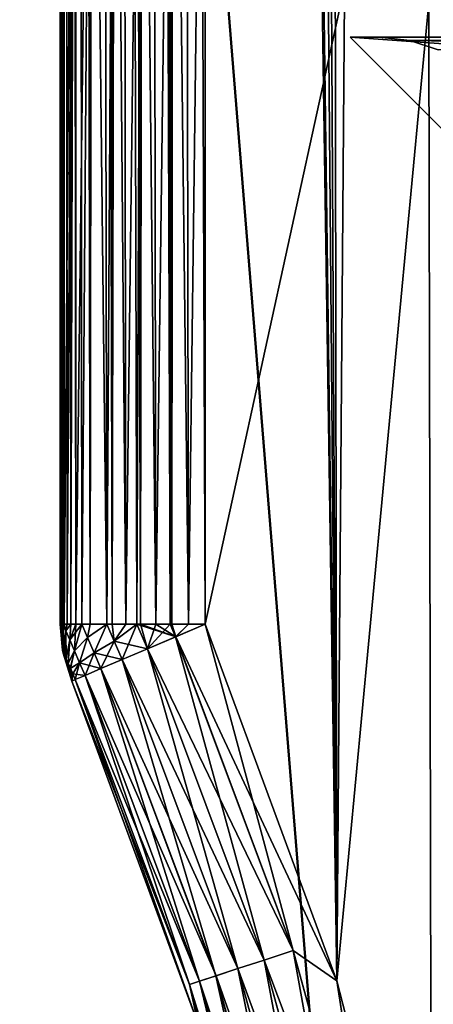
# Model space of a CAD drawing. Header units: metres. Extents: x -206 to 75, y -104 to 104.
# Tile 204 of 256: x -196 to -193, y -7 to 0. Entities that reach past the tile are written whole.
import ezdxf

# ---------------------------------------------------------------- set-up
doc = ezdxf.new("R2010")
doc.units = ezdxf.units.M
doc.layers.add('solid_01_1-CONSUMER_THERM_B_125288', color=7, linetype='CONTINUOUS')

msp = doc.modelspace()

# ---------------------------------------------------------------- linework, layer by layer
at = {"layer": 'solid_01_1-CONSUMER_THERM_B_125288'}
for points in [[(-168.648926, 67.29171), (-200.493088, -75.033852), (-200.514557, 74.966148)], [(-190.720612, -45.683636, 1.5), (-200.514557, 74.966148, 1.5), (-200.493088, -75.033852, 1.5)], [(-190.792786, -44.707626, 1.5), (-190.805618, 44.64188, 1.5), (-200.514557, 74.966148, 1.5)], [(-190.720612, -45.683636, 1.5), (-190.792786, -44.707626, 1.5), (-200.514557, 74.966148, 1.5)], [(-168.648926, 67.29171), (-168.75058, 66.747505), (-200.493088, -75.033852)], [(-168.75058, 66.747505), (-168.750504, 66.193886), (-200.493088, -75.033852)], [(-168.750504, 66.193886), (-168.731537, -66.252495), (-200.493088, -75.033852)], [(-192.407074, 60.464352, 75.400002), (-193.177567, 59.434338, 75.400002), (-192.511902, -14.2783, 75.400002)], [(-193.177567, 59.434338, 75.400002), (-193.793091, 58.305565, 75.400002), (-193.693588, -6.530901, 75.400002)], [(-193.177567, 59.434338, 75.400002), (-193.693588, -6.530901, 75.400002), (-193.039459, -9.069189, 75.400002)], [(-193.177567, 59.434338, 75.400002), (-192.644226, -11.660436, 75.400002), (-192.511902, -14.2783, 75.400002)], [(-193.177567, 59.434338, 75.400002), (-193.039459, -9.069189, 75.400002), (-192.644226, -11.660436, 75.400002)], [(-193.793091, 58.305565, 75.400002), (-194.039108, 57.710388, 75.400002), (-193.693588, -6.530901, 75.400002)], [(-194.039108, 57.710388, 75.400002), (-194.242035, 57.098801, 75.400002), (-193.693588, -6.530901, 75.400002)], [(-194.242035, 57.098801, 75.400002), (-194.513824, 55.842804, 75.400002), (-193.693588, -6.530901, 75.400002)], [(-194.513824, 55.842804, 75.400002), (-194.603973, 54.571529, 75.400002), (-193.693588, -6.530901, 75.400002)], [(-195.580353, -4.071962, 74.596024), (-195.578903, 54.571461, 74.62252), (-195.603973, 54.571457, 74.400002)], [(-195.587387, -4.071962, 74.556831), (-195.580353, -4.071962, 74.596024), (-195.603973, 54.571457, 74.400002)], [(-195.596481, -4.071963, 74.480972), (-195.587387, -4.071962, 74.556831), (-195.603973, 54.571457, 74.400002)], [(-195.599762, -4.071963, 74.400002), (-195.596481, -4.071963, 74.480972), (-195.603973, 54.571457, 74.400002)], [(-195.600998, 13.136062, 70.346748), (-195.599762, -4.071963, 74.400002), (-195.603973, 54.571457, 74.400002)], [(-195.580353, -4.071962, 74.596024), (-195.57283, -4.071961, 74.630493), (-195.578903, 54.571461, 74.62252)], [(-195.525635, -4.071958, 74.77784), (-195.504837, 54.571465, 74.834084), (-195.578903, 54.571461, 74.62252)], [(-195.55249, -4.07196, 74.703812), (-195.525635, -4.071958, 74.77784), (-195.578903, 54.571461, 74.62252)], [(-195.57283, -4.071961, 74.630493), (-195.55249, -4.07196, 74.703812), (-195.578903, 54.571461, 74.62252)], [(-195.525635, -4.071958, 74.77784), (-195.491257, -4.071956, 74.85302), (-195.504837, 54.571465, 74.834084)], [(-195.392944, -4.071949, 75.00898), (-195.385529, 54.571472, 75.023842), (-195.504837, 54.571465, 74.834084)], [(-195.45047, -4.071953, 74.925644), (-195.392944, -4.071949, 75.00898), (-195.504837, 54.571465, 74.834084)], [(-195.491257, -4.071956, 74.85302), (-195.45047, -4.071953, 74.925644), (-195.504837, 54.571465, 74.834084)], [(-195.392944, -4.071949, 75.00898), (-195.278763, -4.07194, 75.13414), (-195.385529, 54.571472, 75.023842)], [(-195.241119, -4.071938, 75.167236), (-195.226929, 54.571484, 75.182251), (-195.385529, 54.571472, 75.023842)], [(-195.278763, -4.07194, 75.13414), (-195.241119, -4.071938, 75.167236), (-195.385529, 54.571472, 75.023842)], [(-195.241119, -4.071938, 75.167236), (-195.14769, -4.071931, 75.236526), (-195.226929, 54.571484, 75.182251)], [(-195.046921, -4.071924, 75.294456), (-195.037048, 54.571499, 75.301361), (-195.226929, 54.571484, 75.182251)], [(-195.071838, -4.071926, 75.281563), (-195.046921, -4.071924, 75.294456), (-195.226929, 54.571484, 75.182251)], [(-195.14769, -4.071931, 75.236526), (-195.071838, -4.071926, 75.281563), (-195.226929, 54.571484, 75.182251)], [(-195.046921, -4.071924, 75.294456), (-194.940353, -4.071916, 75.34021), (-195.037048, 54.571499, 75.301361)], [(-194.829391, -4.071908, 75.373276), (-194.825394, 54.571514, 75.375175), (-195.037048, 54.571499, 75.301361)], [(-194.841721, -4.071909, 75.370285), (-194.829391, -4.071908, 75.373276), (-195.037048, 54.571499, 75.301361)], [(-194.940353, -4.071916, 75.34021), (-194.841721, -4.071909, 75.370285), (-195.037048, 54.571499, 75.301361)], [(-194.829391, -4.071908, 75.373276), (-194.715393, -4.0719, 75.393288), (-194.825394, 54.571514, 75.375175)], [(-194.825394, 54.571514, 75.375175), (-194.599762, -4.071895, 75.400002), (-194.603973, 54.571529, 75.400002)], [(-194.715393, -4.0719, 75.393288), (-194.599762, -4.071895, 75.400002), (-194.825394, 54.571514, 75.375175)], [(-194.603973, 54.571529, 75.400002), (-194.599762, -4.071895, 75.400002), (-193.693588, -6.530901, 75.400002)], [(-195.600998, 13.136062, 70.346748), (-195.600937, 12.415666, 70.187897), (-195.599762, -4.071963, 74.400002)], [(-195.600937, 12.415666, 70.187897), (-195.599762, -4.071963, 64.5), (-195.599762, -4.071963, 74.400002)], [(-195.600937, 12.415666, 70.187897), (-195.600891, 11.725749, 69.926788), (-195.599762, -4.071963, 64.5)], [(-195.600891, 11.725749, 69.926788), (-195.600845, 11.080713, 69.568893), (-195.599762, -4.071963, 64.5)], [(-195.600845, 11.080713, 69.568893), (-195.6008, 10.494034, 69.121674), (-195.599762, -4.071963, 64.5)], [(-195.6008, 10.494034, 69.121674), (-195.600418, 5.071774, 64.5), (-195.599762, -4.071963, 64.5)], [(-195.575348, 5.071775, 64.277481), (-195.599762, -4.071963, 64.5), (-195.600418, 5.071774, 64.5)], [(-195.596481, -4.071963, 64.419022), (-195.599762, -4.071963, 64.5), (-195.575348, 5.071775, 64.277481)], [(-195.587387, -4.071962, 64.34317), (-195.596481, -4.071963, 64.419022), (-195.575348, 5.071775, 64.277481)], [(-195.580353, -4.071962, 64.30397), (-195.587387, -4.071962, 64.34317), (-195.575348, 5.071775, 64.277481)], [(-195.57283, -4.071961, 64.269508), (-195.580353, -4.071962, 64.30397), (-195.575348, 5.071775, 64.277481)], [(-195.57283, -4.071961, 64.269508), (-195.575348, 5.071775, 64.277481), (-195.501389, 5.071781, 64.066116)], [(-195.55249, -4.07196, 64.19619), (-195.57283, -4.071961, 64.269508), (-195.501389, 5.071781, 64.066116)], [(-195.525635, -4.071958, 64.122162), (-195.55249, -4.07196, 64.19619), (-195.501389, 5.071781, 64.066116)], [(-195.491257, -4.071956, 64.046974), (-195.525635, -4.071958, 64.122162), (-195.501389, 5.071781, 64.066116)], [(-195.491257, -4.071956, 64.046974), (-195.501389, 5.071781, 64.066116), (-195.382248, 5.071789, 63.876511)], [(-195.45047, -4.071953, 63.974361), (-195.491257, -4.071956, 64.046974), (-195.382248, 5.071789, 63.876511)], [(-195.392944, -4.071949, 63.891018), (-195.45047, -4.071953, 63.974361), (-195.382248, 5.071789, 63.876511)], [(-195.278763, -4.07194, 63.765862), (-195.392944, -4.071949, 63.891018), (-195.382248, 5.071789, 63.876511)], [(-195.278763, -4.07194, 63.765862), (-195.382248, 5.071789, 63.876511), (-195.223907, 5.071801, 63.71817)], [(-195.241119, -4.071938, 63.732761), (-195.278763, -4.07194, 63.765862), (-195.223907, 5.071801, 63.71817)], [(-195.14769, -4.071931, 63.663475), (-195.241119, -4.071938, 63.732761), (-195.223907, 5.071801, 63.71817)], [(-195.14769, -4.071931, 63.663475), (-195.223907, 5.071801, 63.71817), (-195.034302, 5.071814, 63.59903)], [(-195.071838, -4.071926, 63.618439), (-195.14769, -4.071931, 63.663475), (-195.034302, 5.071814, 63.59903)], [(-195.046921, -4.071924, 63.605545), (-195.071838, -4.071926, 63.618439), (-195.034302, 5.071814, 63.59903)], [(-194.940353, -4.071916, 63.559792), (-195.046921, -4.071924, 63.605545), (-195.034302, 5.071814, 63.59903)], [(-194.940353, -4.071916, 63.559792), (-195.034302, 5.071814, 63.59903), (-194.822937, 5.071829, 63.52507)], [(-194.841721, -4.071909, 63.529716), (-194.940353, -4.071916, 63.559792), (-194.822937, 5.071829, 63.52507)], [(-194.829391, -4.071908, 63.526722), (-194.841721, -4.071909, 63.529716), (-194.822937, 5.071829, 63.52507)], [(-194.715393, -4.0719, 63.50671), (-194.829391, -4.071908, 63.526722), (-194.822937, 5.071829, 63.52507)], [(-194.715393, -4.0719, 63.50671), (-194.822937, 5.071829, 63.52507), (-194.600418, 5.071846, 63.5)], [(-194.715393, -4.0719, 63.50671), (-194.600418, 5.071846, 63.5), (-194.599762, -4.071892, 63.5)], [(-194.600418, 5.071846, 63.5), (-192.600418, 5.071989, 63.5), (-194.599762, -4.071892, 63.5)], [(-193.693588, -6.530932, 63.5), (-194.599762, -4.071892, 63.5), (-192.600418, 5.071989, 63.5)], [(-193.039459, -9.069223, 63.5), (-193.693588, -6.530932, 63.5), (-192.600418, 5.071989, 63.5)], [(-192.644226, -11.660474, 63.5), (-193.039459, -9.069223, 63.5), (-192.600418, 5.071989, 63.5)], [(-193.400055, -0.028384, 65.800003), (-193.600052, -0.028398, 65.5), (-178.600052, -0.027321, 65.5)], [(-179.599976, -1.027393, 66.5), (-178.600052, -0.027321, 65.5), (-193.600052, -0.028398, 65.5)], [(-179.167526, -0.027362, 73.099998), (-178.600052, -0.027321, 73.400002), (-193.600052, -0.028398, 73.400002)], [(-192.599976, -1.028326, 72.400002), (-193.600052, -0.028398, 73.400002), (-178.600052, -0.027321, 73.400002)], [(-184.100052, -0.027716, 73.099998), (-179.167526, -0.027362, 73.099998), (-193.600052, -0.028398, 73.400002)], [(-184.100052, -0.027716, 73.099998), (-193.600052, -0.028398, 73.400002), (-188.600052, -0.028039, 73.099998)], [(-193.400055, -0.028384, 73.099998), (-188.600052, -0.028039, 73.099998), (-193.600052, -0.028398, 73.400002)], [(-193.400055, -0.028384, 65.800003), (-193.600052, -0.028398, 73.400002), (-193.600052, -0.028398, 65.5)], [(-193.400055, -0.028384, 65.800003), (-193.400055, -0.028384, 73.099998), (-193.600052, -0.028398, 73.400002)], [(-192.599976, -1.028326, 66.5), (-193.600052, -0.028398, 65.5), (-193.600052, -0.028398, 73.400002)], [(-179.599976, -1.027393, 66.5), (-193.600052, -0.028398, 65.5), (-192.599976, -1.028326, 66.5)], [(-192.599976, -1.028326, 66.5), (-193.600052, -0.028398, 73.400002), (-192.599976, -1.028326, 72.400002)], [(-188.600052, -0.028039, 65.800003), (-193.400055, -0.028384, 65.800003), (-178.600052, -0.027321, 65.5)], [(-193.18924, -0.050841, 72.889191), (-188.600052, -0.028039, 73.099998), (-193.400055, -0.028384, 73.099998)], [(-188.810852, -0.050527, 66.010811), (-193.400055, -0.028384, 65.800003), (-188.600052, -0.028039, 65.800003)], [(-193.18924, -0.050841, 66.010811), (-193.400055, -0.028384, 73.099998), (-193.400055, -0.028384, 65.800003)], [(-193.18924, -0.050841, 72.889191), (-193.400055, -0.028384, 73.099998), (-193.18924, -0.050841, 66.010811)], [(-193.18924, -0.050841, 66.010811), (-193.400055, -0.028384, 65.800003), (-188.810852, -0.050527, 66.010811)], [(-188.810852, -0.050527, 72.889191), (-188.600052, -0.028039, 73.099998), (-193.18924, -0.050841, 72.889191)], [(-193.18924, -0.050841, 66.010811), (-188.810852, -0.050527, 66.010811), (-189.006821, -0.114544, 66.206764)], [(-188.810852, -0.050527, 72.889191), (-193.18924, -0.050841, 72.889191), (-192.993271, -0.114831, 72.693214)], [(-192.993286, -0.11483, 66.206787), (-193.18924, -0.050841, 66.010811), (-189.006821, -0.114544, 66.206764)], [(-193.18924, -0.050841, 72.889191), (-193.18924, -0.050841, 66.010811), (-192.993286, -0.11483, 66.206787)], [(-192.993271, -0.114831, 72.693214), (-193.18924, -0.050841, 72.889191), (-192.993286, -0.11483, 66.206787)], [(-194.79895, -15.41427, 72.099998), (-189.599976, -1.028111, 72.099998), (-192.399429, -8.550674, 72.099998)], [(-194.79895, -15.41427, 72.099998), (-194.779694, -15.609434, 72.099998), (-189.599976, -1.028111, 72.099998)], [(-194.779694, -15.609434, 72.099998), (-194.722794, -15.796946, 72.099998), (-189.599976, -1.028111, 72.099998)], [(-194.722794, -15.796946, 72.099998), (-194.630417, -15.969762, 72.099998), (-189.599976, -1.028111, 72.099998)], [(-194.630417, -15.969762, 72.099998), (-194.505997, -16.121357, 72.099998), (-189.599976, -1.028111, 72.099998)], [(-194.505997, -16.121357, 72.099998), (-191.684479, -18.942474, 72.099998), (-189.599976, -1.028111, 72.099998)], [(-193.264374, -19.757679, 66.5), (-179.598618, -20.027393, 66.5), (-179.599976, -1.027393, 66.5)], [(-193.112396, -19.510281, 66.5), (-193.264374, -19.757679, 66.5), (-179.599976, -1.027393, 66.5)], [(-193.113159, -9.046428, 66.5), (-179.599976, -1.027393, 66.5), (-192.599442, -8.528326, 66.5)], [(-193.01561, -9.267735, 66.5), (-179.599976, -1.027393, 66.5), (-193.113159, -9.046428, 66.5)], [(-193.014893, -19.288973, 66.5), (-193.112396, -19.510281, 66.5), (-179.599976, -1.027393, 66.5)], [(-195.581894, -4.255039, 74.443199), (-195.596481, -4.071963, 74.480972), (-195.599762, -4.071963, 74.400002)], [(-195.583557, -4.251126, 64.5), (-195.599762, -4.071963, 74.400002), (-195.599762, -4.071963, 64.5)], [(-195.583557, -4.251126, 74.400002), (-195.599762, -4.071963, 74.400002), (-195.583557, -4.251126, 64.5)], [(-195.581894, -4.255039, 74.443199), (-195.599762, -4.071963, 74.400002), (-195.583557, -4.251126, 74.400002)], [(-195.583557, -4.251126, 64.5), (-195.599762, -4.071963, 64.5), (-195.596481, -4.071963, 64.419022)], [(-195.57695, -4.266628, 74.484734), (-195.587387, -4.071962, 74.556831), (-195.596481, -4.071963, 74.480972)], [(-195.581924, -4.254904, 64.456772), (-195.596481, -4.071963, 64.419022), (-195.587387, -4.071962, 64.34317)], [(-195.581894, -4.255039, 74.443199), (-195.57695, -4.266628, 74.484734), (-195.596481, -4.071963, 74.480972)], [(-195.581924, -4.254904, 64.456772), (-195.583557, -4.251126, 64.5), (-195.596481, -4.071963, 64.419022)], [(-195.57695, -4.266628, 74.484734), (-195.580353, -4.071962, 74.596024), (-195.587387, -4.071962, 74.556831)], [(-195.576996, -4.266371, 64.415161), (-195.587387, -4.071962, 64.34317), (-195.580353, -4.071962, 64.30397)], [(-195.581924, -4.254904, 64.456772), (-195.587387, -4.071962, 64.34317), (-195.576996, -4.266371, 64.415161)], [(-195.559998, -4.118324, 74.675301), (-195.57283, -4.071961, 74.630493), (-195.580353, -4.071962, 74.596024)], [(-195.559967, -4.118143, 64.224571), (-195.580353, -4.071962, 64.30397), (-195.57283, -4.071961, 64.269508)], [(-195.568909, -4.285447, 74.523018), (-195.559998, -4.118324, 74.675301), (-195.580353, -4.071962, 74.596024)], [(-195.57695, -4.266628, 74.484734), (-195.568909, -4.285447, 74.523018), (-195.580353, -4.071962, 74.596024)], [(-195.576996, -4.266371, 64.415161), (-195.580353, -4.071962, 64.30397), (-195.568954, -4.285097, 64.376755)], [(-195.559967, -4.118143, 64.224571), (-195.568954, -4.285097, 64.376755), (-195.580353, -4.071962, 64.30397)], [(-195.559998, -4.118324, 74.675301), (-195.55249, -4.07196, 74.703812), (-195.57283, -4.071961, 74.630493)], [(-195.559967, -4.118143, 64.224571), (-195.57283, -4.071961, 64.269508), (-195.55249, -4.07196, 64.19619)], [(-195.559967, -4.118143, 64.224571), (-195.558136, -4.310368, 64.34304), (-195.568954, -4.285097, 64.376755)], [(-195.568909, -4.285447, 74.523018), (-195.558105, -4.310773, 74.556572), (-195.559998, -4.118324, 74.675301)], [(-195.559998, -4.118324, 74.675301), (-195.525635, -4.071958, 74.77784), (-195.55249, -4.07196, 74.703812)], [(-195.533173, -4.181138, 74.741745), (-195.525635, -4.071958, 74.77784), (-195.559998, -4.118324, 74.675301)], [(-195.558105, -4.310773, 74.556572), (-195.533173, -4.181138, 74.741745), (-195.559998, -4.118324, 74.675301)], [(-195.559967, -4.118143, 64.224571), (-195.55249, -4.07196, 64.19619), (-195.525635, -4.071958, 64.122162)], [(-195.559967, -4.118143, 64.224571), (-195.525635, -4.071958, 64.122162), (-195.533096, -4.180833, 64.157936)], [(-195.559967, -4.118143, 64.224571), (-195.533096, -4.180833, 64.157936), (-195.558136, -4.310368, 64.34304)], [(-195.533173, -4.181138, 74.741745), (-195.491257, -4.071956, 74.85302), (-195.525635, -4.071958, 74.77784)], [(-195.501312, -4.255796, 74.791649), (-195.491257, -4.071956, 74.85302), (-195.533173, -4.181138, 74.741745)], [(-195.533096, -4.180833, 64.157936), (-195.491257, -4.071956, 64.046974), (-195.45047, -4.071953, 63.974361)], [(-195.533096, -4.180833, 64.157936), (-195.45047, -4.071953, 63.974361), (-195.501144, -4.255444, 64.107803)], [(-195.533096, -4.180833, 64.157936), (-195.525635, -4.071958, 64.122162), (-195.491257, -4.071956, 64.046974)], [(-195.501312, -4.255796, 74.791649), (-195.45047, -4.071953, 74.925644), (-195.491257, -4.071956, 74.85302)], [(-195.410904, -4.164184, 74.977509), (-195.45047, -4.071953, 74.925644), (-195.501312, -4.255796, 74.791649)], [(-195.410736, -4.163992, 63.922222), (-195.501144, -4.255444, 64.107803), (-195.45047, -4.071953, 63.974361)], [(-195.410904, -4.164184, 74.977509), (-195.392944, -4.071949, 75.00898), (-195.45047, -4.071953, 74.925644)], [(-195.410736, -4.163992, 63.922222), (-195.45047, -4.071953, 63.974361), (-195.392944, -4.071949, 63.891018)], [(-195.410904, -4.164184, 74.977509), (-195.278763, -4.07194, 75.13414), (-195.392944, -4.071949, 75.00898)], [(-195.365906, -4.269589, 75.011497), (-195.278763, -4.07194, 75.13414), (-195.410904, -4.164184, 74.977509)], [(-195.410736, -4.163992, 63.922222), (-195.392944, -4.071949, 63.891018), (-195.278763, -4.07194, 63.765862)], [(-195.410736, -4.163992, 63.922222), (-195.278763, -4.07194, 63.765862), (-195.365524, -4.269304, 63.887932)], [(-195.227341, -4.190727, 75.169434), (-195.278763, -4.07194, 75.13414), (-195.365906, -4.269589, 75.011497)], [(-195.226959, -4.190498, 63.730225), (-195.365524, -4.269304, 63.887932), (-195.278763, -4.07194, 63.765862)], [(-195.227341, -4.190727, 75.169434), (-195.241119, -4.071938, 75.167236), (-195.278763, -4.07194, 75.13414)], [(-195.226959, -4.190498, 63.730225), (-195.278763, -4.07194, 63.765862), (-195.241119, -4.071938, 63.732761)], [(-195.227341, -4.190727, 75.169434), (-195.14769, -4.071931, 75.236526), (-195.241119, -4.071938, 75.167236)], [(-195.226959, -4.190498, 63.730225), (-195.241119, -4.071938, 63.732761), (-195.14769, -4.071931, 63.663475)], [(-195.227341, -4.190727, 75.169434), (-195.071838, -4.071926, 75.281563), (-195.14769, -4.071931, 75.236526)], [(-195.173508, -4.316828, 75.181549), (-195.071838, -4.071926, 75.281563), (-195.227341, -4.190727, 75.169434)], [(-195.226959, -4.190498, 63.730225), (-195.14769, -4.071931, 63.663475), (-195.071838, -4.071926, 63.618439)], [(-194.998062, -4.241929, 63.59864), (-195.226959, -4.190498, 63.730225), (-195.071838, -4.071926, 63.618439)], [(-194.998993, -4.242325, 75.300873), (-195.071838, -4.071926, 75.281563), (-195.173508, -4.316828, 75.181549)], [(-194.998993, -4.242325, 75.300873), (-195.046921, -4.071924, 75.294456), (-195.071838, -4.071926, 75.281563)], [(-194.803406, -4.15883, 63.524822), (-195.071838, -4.071926, 63.618439), (-195.046921, -4.071924, 63.605545)], [(-194.803406, -4.15883, 63.524822), (-194.998062, -4.241929, 63.59864), (-195.071838, -4.071926, 63.618439)], [(-194.998993, -4.242325, 75.300873), (-194.940353, -4.071916, 75.34021), (-195.046921, -4.071924, 75.294456)], [(-194.803406, -4.15883, 63.524822), (-195.046921, -4.071924, 63.605545), (-194.940353, -4.071916, 63.559792)], [(-194.998993, -4.242325, 75.300873), (-194.841721, -4.071909, 75.370285), (-194.940353, -4.071916, 75.34021)], [(-194.804413, -4.159259, 75.374931), (-194.841721, -4.071909, 75.370285), (-194.998993, -4.242325, 75.300873)], [(-194.803406, -4.15883, 63.524822), (-194.940353, -4.071916, 63.559792), (-194.841721, -4.071909, 63.529716)], [(-194.804413, -4.159259, 75.374931), (-194.829391, -4.071908, 75.373276), (-194.841721, -4.071909, 75.370285)], [(-194.803406, -4.15883, 63.524822), (-194.841721, -4.071909, 63.529716), (-194.829391, -4.071908, 63.526722)], [(-194.804413, -4.159259, 75.374931), (-194.715393, -4.0719, 75.393288), (-194.829391, -4.071908, 75.373276)], [(-194.803406, -4.15883, 63.524822), (-194.829391, -4.071908, 63.526722), (-194.715393, -4.0719, 63.50671)], [(-194.804413, -4.159259, 75.374931), (-194.599762, -4.071895, 75.400002), (-194.715393, -4.0719, 75.393288)], [(-193.993515, -6.322375, 75.374931), (-194.599762, -4.071895, 75.400002), (-194.804413, -4.159259, 75.374931)], [(-194.803406, -4.15883, 63.524822), (-194.599762, -4.071892, 63.5), (-193.693588, -6.530932, 63.5)], [(-194.803406, -4.15883, 63.524822), (-194.715393, -4.0719, 63.50671), (-194.599762, -4.071892, 63.5)], [(-193.993515, -6.322375, 75.374931), (-193.693588, -6.530901, 75.400002), (-194.599762, -4.071895, 75.400002)], [(-195.533096, -4.180833, 64.157936), (-195.544937, -4.341222, 64.315323), (-195.558136, -4.310368, 64.34304)], [(-195.558105, -4.310773, 74.556572), (-195.544922, -4.341632, 74.584106), (-195.533173, -4.181138, 74.741745)], [(-195.533096, -4.180833, 64.157936), (-195.501144, -4.255444, 64.107803), (-195.544937, -4.341222, 64.315323)], [(-195.544922, -4.341632, 74.584106), (-195.501312, -4.255796, 74.791649), (-195.533173, -4.181138, 74.741745)], [(-195.410904, -4.164184, 74.977509), (-195.501312, -4.255796, 74.791649), (-195.465927, -4.338684, 74.822594)], [(-195.410736, -4.163992, 63.922222), (-195.465637, -4.338368, 64.076622), (-195.501144, -4.255444, 64.107803)], [(-195.365906, -4.269589, 75.011497), (-195.410904, -4.164184, 74.977509), (-195.465927, -4.338684, 74.822594)], [(-195.410736, -4.163992, 63.922222), (-195.365524, -4.269304, 63.887932), (-195.465637, -4.338368, 64.076622)], [(-195.227341, -4.190727, 75.169434), (-195.365906, -4.269589, 75.011497), (-195.319199, -4.379024, 75.022964)], [(-195.226959, -4.190498, 63.730225), (-195.172699, -4.316483, 63.717751), (-195.365524, -4.269304, 63.887932)], [(-195.173508, -4.316828, 75.181549), (-195.227341, -4.190727, 75.169434), (-195.319199, -4.379024, 75.022964)], [(-194.998062, -4.241929, 63.59864), (-195.172699, -4.316483, 63.717751), (-195.226959, -4.190498, 63.730225)], [(-194.194748, -6.387688, 75.300873), (-194.804413, -4.159259, 75.374931), (-194.998993, -4.242325, 75.300873)], [(-193.992584, -6.322075, 63.524849), (-194.998062, -4.241929, 63.59864), (-194.803406, -4.15883, 63.524822)], [(-194.194748, -6.387688, 75.300873), (-193.993515, -6.322375, 75.374931), (-194.804413, -4.159259, 75.374931)], [(-193.992584, -6.322075, 63.524849), (-194.803406, -4.15883, 63.524822), (-193.693588, -6.530932, 63.5)], [(-195.579468, -4.272304, 74.400002), (-195.519455, -4.464519, 74.400002), (-195.583557, -4.251126, 74.400002)], [(-195.581894, -4.255039, 74.443199), (-195.583557, -4.251126, 74.400002), (-195.519455, -4.464519, 74.400002)], [(-195.583557, -4.251126, 74.400002), (-195.583557, -4.251126, 64.5), (-195.579468, -4.272304, 64.5)], [(-195.581924, -4.254904, 64.456772), (-195.579468, -4.272304, 64.5), (-195.583557, -4.251126, 64.5)], [(-195.579468, -4.272304, 74.400002), (-195.583557, -4.251126, 74.400002), (-195.579468, -4.272304, 64.5)], [(-195.581924, -4.254904, 64.456772), (-195.519455, -4.464519, 64.5), (-195.579468, -4.272304, 64.5)], [(-195.581924, -4.254904, 64.456772), (-195.576996, -4.266371, 64.415161), (-195.519455, -4.464519, 64.5)], [(-195.581894, -4.255039, 74.443199), (-195.519455, -4.464519, 74.400002), (-195.57695, -4.266628, 74.484734)], [(-195.579468, -4.272304, 74.400002), (-195.519455, -4.464519, 64.5), (-195.519455, -4.464519, 74.400002)], [(-195.579468, -4.272304, 74.400002), (-195.579468, -4.272304, 64.5), (-195.519455, -4.464519, 64.5)], [(-195.576996, -4.266371, 64.415161), (-195.568954, -4.285097, 64.376755), (-195.519455, -4.464519, 64.5)], [(-195.57695, -4.266628, 74.484734), (-195.519455, -4.464519, 74.400002), (-195.568909, -4.285447, 74.523018)], [(-195.501144, -4.255444, 64.107803), (-195.529846, -4.376478, 64.29467), (-195.544937, -4.341222, 64.315323)], [(-195.544922, -4.341632, 74.584106), (-195.529892, -4.37684, 74.604568), (-195.501312, -4.255796, 74.791649)], [(-195.529892, -4.37684, 74.604568), (-195.465927, -4.338684, 74.822594), (-195.501312, -4.255796, 74.791649)], [(-195.501144, -4.255444, 64.107803), (-195.465637, -4.338368, 64.076622), (-195.529846, -4.376478, 64.29467)], [(-195.365906, -4.269589, 75.011497), (-195.465927, -4.338684, 74.822594), (-195.428741, -4.425789, 74.833076)], [(-195.365524, -4.269304, 63.887932), (-195.318542, -4.37875, 63.87616), (-195.465637, -4.338368, 64.076622)], [(-195.319199, -4.379024, 75.022964), (-195.365906, -4.269589, 75.011497), (-195.428741, -4.425789, 74.833076)], [(-195.172699, -4.316483, 63.717751), (-195.318542, -4.37875, 63.87616), (-195.365524, -4.269304, 63.887932)], [(-194.375229, -6.446268, 75.181549), (-194.998993, -4.242325, 75.300873), (-195.173508, -4.316828, 75.181549)], [(-194.193893, -6.387411, 63.598698), (-195.172699, -4.316483, 63.717751), (-194.998062, -4.241929, 63.59864)], [(-194.194748, -6.387688, 75.300873), (-194.998993, -4.242325, 75.300873), (-194.375229, -6.446268, 75.181549)], [(-194.193893, -6.387411, 63.598698), (-194.998062, -4.241929, 63.59864), (-193.992584, -6.322075, 63.524849)], [(-195.568954, -4.285097, 64.376755), (-195.558136, -4.310368, 64.34304), (-195.519455, -4.464519, 64.5)], [(-195.568909, -4.285447, 74.523018), (-195.519455, -4.464519, 74.400002), (-195.558105, -4.310773, 74.556572)], [(-195.558136, -4.310368, 64.34304), (-195.544937, -4.341222, 64.315323), (-195.519455, -4.464519, 64.5)], [(-195.558105, -4.310773, 74.556572), (-195.519455, -4.464519, 74.400002), (-195.544922, -4.341632, 74.584106)], [(-195.544937, -4.341222, 64.315323), (-195.529846, -4.376478, 64.29467), (-195.519455, -4.464519, 64.5)], [(-195.544922, -4.341632, 74.584106), (-195.519455, -4.464519, 74.400002), (-195.529892, -4.37684, 74.604568)], [(-195.529892, -4.37684, 74.604568), (-195.51358, -4.415043, 74.617172), (-195.465927, -4.338684, 74.822594)], [(-195.465637, -4.338368, 64.076622), (-195.513458, -4.414785, 64.281891), (-195.529846, -4.376478, 64.29467)], [(-195.51358, -4.415043, 74.617172), (-195.496628, -4.454772, 74.621429), (-195.465927, -4.338684, 74.822594)], [(-195.465637, -4.338368, 64.076622), (-195.428284, -4.425598, 64.06591), (-195.513458, -4.414785, 64.281891)], [(-195.496628, -4.454772, 74.621429), (-195.428741, -4.425789, 74.833076), (-195.465927, -4.338684, 74.822594)], [(-195.318542, -4.37875, 63.87616), (-195.428284, -4.425598, 64.06591), (-195.465637, -4.338368, 64.076622)], [(-194.525894, -6.495171, 75.022964), (-195.173508, -4.316828, 75.181549), (-195.319199, -4.379024, 75.022964)], [(-194.374481, -6.446027, 63.717827), (-195.318542, -4.37875, 63.87616), (-195.172699, -4.316483, 63.717751)], [(-194.375229, -6.446268, 75.181549), (-195.173508, -4.316828, 75.181549), (-194.525894, -6.495171, 75.022964)], [(-194.193893, -6.387411, 63.598698), (-194.374481, -6.446027, 63.717827), (-195.172699, -4.316483, 63.717751)], [(-195.529892, -4.37684, 74.604568), (-195.519455, -4.464519, 74.400002), (-195.51358, -4.415043, 74.617172)], [(-195.529846, -4.376478, 64.29467), (-195.513458, -4.414785, 64.281891), (-195.519455, -4.464519, 64.5)], [(-194.639191, -6.53194, 74.833076), (-195.319199, -4.379024, 75.022964), (-195.428741, -4.425789, 74.833076)], [(-194.525314, -6.494979, 63.876255), (-195.428284, -4.425598, 64.06591), (-195.318542, -4.37875, 63.87616)], [(-194.525894, -6.495171, 75.022964), (-195.319199, -4.379024, 75.022964), (-194.639191, -6.53194, 74.833076)], [(-194.374481, -6.446027, 63.717827), (-194.525314, -6.494979, 63.876255), (-195.318542, -4.37875, 63.87616)], [(-195.513458, -4.414785, 64.281891), (-195.496399, -4.454674, 64.277481), (-195.519455, -4.464519, 64.5)], [(-195.51358, -4.415043, 74.617172), (-195.519455, -4.464519, 74.400002), (-195.496628, -4.454772, 74.621429)], [(-194.709198, -6.554661, 64.277603), (-195.519455, -4.464519, 64.5), (-195.496399, -4.454674, 64.277481)], [(-195.496628, -4.454772, 74.621429), (-195.519455, -4.464519, 74.400002), (-194.648026, -6.829336, 74.400002)], [(-194.648026, -6.829336, 64.5), (-194.648026, -6.829336, 74.400002), (-195.519455, -4.464519, 74.400002)], [(-195.519455, -4.464519, 64.5), (-194.648026, -6.829336, 64.5), (-195.519455, -4.464519, 74.400002)], [(-194.709198, -6.554661, 64.277603), (-194.648026, -6.829336, 64.5), (-195.519455, -4.464519, 64.5)], [(-195.428284, -4.425598, 64.06591), (-195.496399, -4.454674, 64.277481), (-195.513458, -4.414785, 64.281891)], [(-194.709396, -6.554729, 74.621429), (-195.428741, -4.425789, 74.833076), (-195.496628, -4.454772, 74.621429)], [(-194.709396, -6.554729, 74.621429), (-195.496628, -4.454772, 74.621429), (-194.648026, -6.829336, 74.400002)], [(-194.638779, -6.531807, 64.066025), (-195.496399, -4.454674, 64.277481), (-195.428284, -4.425598, 64.06591)], [(-194.638779, -6.531807, 64.066025), (-194.709198, -6.554661, 64.277603), (-195.496399, -4.454674, 64.277481)], [(-194.639191, -6.53194, 74.833076), (-195.428741, -4.425789, 74.833076), (-194.709396, -6.554729, 74.621429)], [(-194.525314, -6.494979, 63.876255), (-194.638779, -6.531807, 64.066025), (-195.428284, -4.425598, 64.06591)], [(-193.5858, -8.596437, 75.300873), (-193.993515, -6.322375, 75.374931), (-194.194748, -6.387688, 75.300873)], [(-194.193893, -6.387411, 63.598698), (-193.992584, -6.322075, 63.524849), (-193.378693, -8.549214, 63.524879)], [(-193.993515, -6.322375, 75.374931), (-193.379517, -8.549403, 75.374931), (-193.693588, -6.530901, 75.400002)], [(-193.5858, -8.596437, 75.300873), (-193.379517, -8.549403, 75.374931), (-193.993515, -6.322375, 75.374931)], [(-193.378693, -8.549214, 63.524879), (-193.992584, -6.322075, 63.524849), (-193.693588, -6.530932, 63.5)], [(-194.194748, -6.387688, 75.300873), (-194.375229, -6.446268, 75.181549), (-193.770798, -8.638623, 75.181549)], [(-194.193893, -6.387411, 63.598698), (-193.585022, -8.596263, 63.598751), (-194.374481, -6.446027, 63.717827)], [(-193.5858, -8.596437, 75.300873), (-194.194748, -6.387688, 75.300873), (-193.770798, -8.638623, 75.181549)], [(-194.193893, -6.387411, 63.598698), (-193.378693, -8.549214, 63.524879), (-193.585022, -8.596263, 63.598751)], [(-194.525894, -6.495171, 75.022964), (-194.639191, -6.53194, 74.833076), (-194.041367, -8.70032, 74.833076)], [(-194.525314, -6.494979, 63.876255), (-193.924713, -8.67372, 63.876354), (-194.638779, -6.531807, 64.066025)], [(-194.375229, -6.446268, 75.181549), (-194.525894, -6.495171, 75.022964), (-193.925247, -8.673841, 75.022964)], [(-193.925247, -8.673841, 75.022964), (-194.525894, -6.495171, 75.022964), (-194.041367, -8.70032, 74.833076)], [(-194.374481, -6.446027, 63.717827), (-193.770142, -8.638472, 63.717903), (-194.525314, -6.494979, 63.876255)], [(-193.770142, -8.638472, 63.717903), (-193.924713, -8.67372, 63.876354), (-194.525314, -6.494979, 63.876255)], [(-193.770798, -8.638623, 75.181549), (-194.375229, -6.446268, 75.181549), (-193.925247, -8.673841, 75.022964)], [(-193.585022, -8.596263, 63.598751), (-193.770142, -8.638472, 63.717903), (-194.374481, -6.446027, 63.717827)], [(-194.639191, -6.53194, 74.833076), (-194.709396, -6.554729, 74.621429), (-194.113342, -8.716732, 74.621429)], [(-194.113342, -8.716732, 74.621429), (-194.709396, -6.554729, 74.621429), (-194.648026, -6.829336, 74.400002)], [(-194.638779, -6.531807, 64.066025), (-194.041, -8.700236, 64.066139), (-194.709198, -6.554661, 64.277603)], [(-194.709198, -6.554661, 64.277603), (-194.113159, -8.716689, 64.277725), (-194.648026, -6.829336, 64.5)], [(-194.041, -8.700236, 64.066139), (-194.113159, -8.716689, 64.277725), (-194.709198, -6.554661, 64.277603)], [(-194.041367, -8.70032, 74.833076), (-194.639191, -6.53194, 74.833076), (-194.113342, -8.716732, 74.621429)], [(-193.924713, -8.67372, 63.876354), (-194.041, -8.700236, 64.066139), (-194.638779, -6.531807, 64.066025)], [(-193.379517, -8.549403, 75.374931), (-193.039459, -9.069189, 75.400002), (-193.693588, -6.530901, 75.400002)], [(-193.378693, -8.549214, 63.524879), (-193.693588, -6.530932, 63.5), (-193.039459, -9.069223, 63.5)]]:
    msp.add_3dface(points, dxfattribs=at)

doc.saveas('drawing.dxf')
